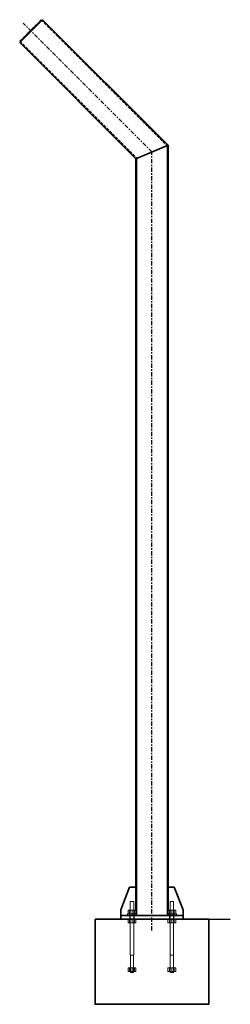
# Model space of a CAD drawing. Header units: millimetres. Extents: x 87190 to 157510, y -45248 to -22739.
# Tile 11 of 20: x 105340 to 106081, y -26382 to -22916. Entities that reach past the tile are written whole.
import ezdxf

# ---------------------------------------------------------------- set-up
doc = ezdxf.new("R2010")
doc.units = ezdxf.units.MM
doc.header["$LTSCALE"] = 5
for name, pattern in [('HIDDEN', [0.375, 0.25, -0.125]), ('XKITLINE00', [0]), ('XKITLINE02', [4, 2, -2]), ('XKITLINE03', [6, 3, -1, 1, -1])]:
    doc.linetypes.add(name, pattern=pattern)
for name, color, linetype, lineweight in [('C-PRI', 134, 'Continuous', 35), ('S-NUEVA', 3, 'Continuous', 35), ('S-PRI-OCU', 30, 'HIDDEN', 9)]:
    doc.layers.add(name, color=color, linetype=linetype, lineweight=lineweight)

msp = doc.modelspace()

# ---------------------------------------------------------------- linework, layer by layer
at = {"color": 134, "linetype": 'XKITLINE03'}
for p, q in [((105805.6, -23381.6), (105352.3, -22928.3)), ((105805.6, -26121.6), (105805.6, -23381.6))]:
    msp.add_line(p, q, dxfattribs=at)
at = {"color": 135, "linetype": 'XKITLINE00'}
msp.add_line((105955.6, -26081.6), (105655.6, -26081.6), dxfattribs=at)
at = {"color": 8, "linetype": 'XKITLINE02'}
for p, q in [((105728.5, -26081.6), (105728.5, -26069.6)), ((105728.5, -26081.6), (105728.5, -26069.6)), ((105742.8, -26081.6), (105742.8, -26069.6)), ((105742.8, -26081.6), (105742.8, -26069.6)), ((105868.5, -26081.6), (105868.5, -26069.6)), ((105868.5, -26081.6), (105868.5, -26069.6)), ((105882.8, -26081.6), (105882.8, -26069.6)), ((105882.8, -26081.6), (105882.8, -26069.6))]:
    msp.add_line(p, q, dxfattribs=at)
at = {"color": 75, "linetype": 'XKITLINE00'}
msp.add_line((105825.6, -26081.6), (106081.4, -26081.6), dxfattribs=at)
at = {"color": 75}
msp.add_point((105628.8, -23204.8), dxfattribs=at)
at = {"layer": 'C-PRI'}
msp.add_lwpolyline([(105605.6, -26081.6), (106005.6, -26081.6), (106005.6, -26381.6), (105605.6, -26381.6), (105605.6, -26081.6)], dxfattribs=at)
at = {"layer": 'S-NUEVA', "linetype": 'XKITLINE00'}
for p, q in [((105419, -22918.1), (105356.8, -22980.3)), ((105378.4, -22954.4), (105405, -22927.9)), ((105405, -22927.9), (105416, -22916.9)), ((105407.1, -22930), (105405, -22927.9)), ((105418.1, -22919), (105416, -22916.9)), ((105419, -22918.1), (105421, -22916.1)), ((105421, -22916.1), (105862.8, -23357.9)), ((105351.9, -22981), (105378.4, -22954.4)), ((105356.8, -22980.3), (105340.1, -22997)), ((105340.1, -22997), (105748.5, -23405.3)), ((105340.9, -22992), (105351.9, -22981)), ((105343, -22994.1), (105340.9, -22992)), ((105354, -22983.1), (105351.9, -22981)), ((105862.8, -23357.9), (105748.5, -23405.3)), ((105862.7, -23357.9), (105862.8, -26050.6)), ((105748.4, -23405.3), (105748.5, -26050.6)), ((105748.5, -23405.8), (105748.5, -23405.3)), ((105695.6, -26049.6), (105727.1, -25969.6)), ((105727.1, -25969.6), (105748.5, -25969.6)), ((105748.5, -25969.6), (105748.5, -26050.6)), ((105884.1, -25969.6), (105862.8, -25969.6)), ((105862.8, -25969.6), (105862.8, -26050.6)), ((105884.1, -25969.6), (105915.6, -26049.6)), ((105695.6, -26069.6), (105695.6, -26049.6)), ((105915.6, -26069.6), (105915.6, -26049.6)), ((105695.6, -26069.6), (105695.6, -26069.6)), ((105748.5, -26069.6), (105695.6, -26069.6)), ((105695.6, -26069.6), (105695.6, -26081.6)), ((105695.6, -26069.6), (105915.6, -26069.6)), ((105915.6, -26081.6), (105915.6, -26069.6))]:
    msp.add_line(p, q, dxfattribs=at)
at = {"layer": 'S-PRI-OCU'}
for p, q in [((105411, -22926.2), (105342.1, -22995)), ((105404.3, -22932.8), (105347.9, -22989.2)), ((105405, -22927.9), (105378.4, -22954.4)), ((105380.6, -22956.6), (105407.1, -22930)), ((105407.1, -22930), (105380.6, -22956.6)), ((105404.3, -22932.8), (105418.1, -22919)), ((105416, -22916.9), (105405, -22927.9)), ((105407.1, -22930), (105405, -22927.9)), ((105407.1, -22930), (105418.1, -22919)), ((105418.1, -22919), (105407.1, -22930)), ((105419, -22918.1), (105413.3, -22923.9)), ((105416.3, -22920.8), (105413.3, -22923.9)), ((105418.1, -22919), (105416.3, -22920.8)), ((105418.1, -22919), (105622.9, -23123.7)), ((105418.1, -22919), (105858.8, -23359.6)), ((105421, -22916.1), (105419, -22918.1)), ((105378.4, -22954.4), (105351.9, -22981)), ((105354, -22983.1), (105380.6, -22956.6)), ((105380.6, -22956.6), (105354, -22983.1)), ((105340.1, -22997), (105342.1, -22995)), ((105340.9, -22992), (105351.9, -22981)), ((105354, -22983.1), (105343, -22994.1)), ((105343, -22994.1), (105354, -22983.1)), ((105354, -22983.1), (105343, -22994.1)), ((105343, -22994.1), (105344.8, -22992.3)), ((105343, -22994.1), (105752.5, -23403.6)), ((105354, -22983.1), (105351.9, -22981)), ((105858.7, -23359.6), (105858.8, -26069.6)), ((105752.4, -23403.6), (105752.5, -26069.6)), ((105729.3, -26019.6), (105729.3, -26050.6)), ((105729.3, -26019.6), (105742, -26019.6)), ((105729.3, -26019.6), (105729.3, -26208.8)), ((105729.3, -26019.6), (105742, -26019.6)), ((105742, -26019.6), (105742, -26050.6)), ((105742, -26019.6), (105742, -26208.8)), ((105869.3, -26019.6), (105869.3, -26208.8)), ((105869.3, -26019.6), (105882, -26019.6)), ((105869.3, -26019.6), (105869.3, -26050.6)), ((105869.3, -26019.6), (105882, -26019.6)), ((105882, -26019.6), (105882, -26208.8)), ((105882, -26019.6), (105882, -26050.6)), ((105721.9, -26050.6), (105749.4, -26050.6)), ((105721.9, -26050.6), (105721.9, -26063.3)), ((105749.4, -26050.6), (105721.9, -26050.6)), ((105721.9, -26050.6), (105749.4, -26050.6)), ((105749.4, -26050.6), (105721.9, -26050.6)), ((105721.9, -26050.6), (105721.9, -26063.3)), ((105726.9, -26050.6), (105726.9, -26063.3)), ((105726.9, -26050.6), (105726.9, -26063.3)), ((105729.3, -26050.6), (105729.3, -26208.8)), ((105735.6, -26050.6), (105735.6, -26063.3)), ((105735.6, -26050.6), (105735.6, -26050.6)), ((105735.6, -26050.6), (105735.6, -26063.3)), ((105742, -26050.6), (105742, -26208.8)), ((105744.4, -26050.6), (105744.4, -26063.3)), ((105744.4, -26050.6), (105744.4, -26063.3)), ((105748.5, -26050.6), (105748.5, -26069.6)), ((105748.5, -26050.6), (105748.5, -26069.6)), ((105749.4, -26063.3), (105749.4, -26050.6)), ((105749.4, -26063.3), (105749.4, -26050.6)), ((105861.9, -26050.6), (105889.4, -26050.6)), ((105889.4, -26050.6), (105861.9, -26050.6)), ((105861.9, -26050.6), (105861.9, -26063.3)), ((105861.9, -26050.6), (105889.4, -26050.6)), ((105861.9, -26050.6), (105861.9, -26063.3)), ((105889.4, -26050.6), (105861.9, -26050.6)), ((105862.8, -26063.3), (105862.8, -26050.6)), ((105862.8, -26050.6), (105862.8, -26069.6)), ((105866.9, -26050.6), (105866.9, -26063.3)), ((105866.9, -26050.6), (105866.9, -26063.3)), ((105869.3, -26050.6), (105869.3, -26208.8)), ((105875.6, -26050.6), (105875.6, -26063.3)), ((105875.6, -26050.6), (105875.6, -26063.3)), ((105875.6, -26050.6), (105875.6, -26050.6)), ((105882, -26050.6), (105882, -26208.8)), ((105884.4, -26050.6), (105884.4, -26063.3)), ((105884.4, -26050.6), (105884.4, -26063.3)), ((105889.4, -26063.3), (105889.4, -26050.6)), ((105889.4, -26063.3), (105889.4, -26050.6)), ((105915.6, -26069.6), (105695.6, -26069.6)), ((105695.6, -26081.6), (105915.6, -26081.6)), ((105915.6, -26081.6), (105695.6, -26081.6)), ((105719.4, -26069.6), (105719.4, -26063.3)), ((105719.4, -26063.3), (105751.9, -26063.3)), ((105719.4, -26063.3), (105728.4, -26063.3)), ((105751.9, -26063.3), (105719.4, -26063.3)), ((105719.4, -26069.6), (105719.4, -26063.3)), ((105722.6, -26063.3), (105719.4, -26063.3)), ((105719.4, -26069.6), (105751.9, -26069.6)), ((105751.9, -26069.6), (105719.4, -26069.6)), ((105721.9, -26063.3), (105749.4, -26063.3)), ((105721.9, -26063.3), (105722.6, -26063.3)), ((105721.9, -26063.3), (105749.4, -26063.3)), ((105749.4, -26063.3), (105721.9, -26063.3)), ((105721.9, -26081.6), (105749.4, -26081.6)), ((105749.4, -26081.6), (105721.9, -26081.6)), ((105721.9, -26094.3), (105721.9, -26081.6)), ((105721.9, -26081.6), (105749.4, -26081.6)), ((105749.4, -26081.6), (105721.9, -26081.6)), ((105721.9, -26081.6), (105721.9, -26094.3)), ((105749.4, -26094.3), (105721.9, -26094.3)), ((105721.9, -26094.3), (105749.4, -26094.3)), ((105721.9, -26094.3), (105749.4, -26094.3)), ((105749.4, -26094.3), (105721.9, -26094.3)), ((105726.9, -26063.3), (105727.8, -26063.3)), ((105727.8, -26063.3), (105726.9, -26063.3)), ((105726.9, -26063.3), (105727.8, -26063.3)), ((105726.9, -26063.3), (105727.8, -26063.3)), ((105726.9, -26081.6), (105726.9, -26094.3)), ((105726.9, -26081.6), (105726.9, -26094.3)), ((105726.9, -26094.3), (105727.8, -26094.3)), ((105727.8, -26094.3), (105726.9, -26094.3)), ((105726.9, -26094.3), (105727.8, -26094.3)), ((105726.9, -26094.3), (105727.8, -26094.3)), ((105727.3, -26063.3), (105727.3, -26069.6)), ((105727.3, -26063.3), (105727.3, -26069.6)), ((105727.3, -26069.6), (105728.1, -26069.6)), ((105728.1, -26069.6), (105727.3, -26069.6)), ((105727.3, -26069.6), (105728.1, -26069.6)), ((105727.3, -26069.6), (105728.1, -26069.6)), ((105731.1, -26063.3), (105728.4, -26063.3)), ((105742.9, -26063.3), (105728.4, -26063.3)), ((105742.9, -26069.6), (105728.4, -26069.6)), ((105742.9, -26069.6), (105728.4, -26069.6)), ((105735.6, -26063.3), (105735.6, -26069.6)), ((105735.6, -26063.3), (105735.6, -26063.3)), ((105735.6, -26063.3), (105742, -26063.3)), ((105735.6, -26063.3), (105735.6, -26069.6)), ((105735.6, -26081.6), (105735.6, -26094.3)), ((105735.6, -26081.6), (105735.6, -26094.3)), ((105743.1, -26063.3), (105742.9, -26063.3)), ((105744, -26063.3), (105743.1, -26063.3)), ((105743.1, -26063.3), (105744, -26063.3)), ((105744, -26069.6), (105743.1, -26069.6)), ((105743.1, -26069.6), (105744, -26069.6)), ((105744, -26069.6), (105743.1, -26069.6)), ((105743.1, -26069.6), (105744, -26069.6)), ((105744.4, -26063.3), (105743.5, -26063.3)), ((105743.5, -26063.3), (105744.4, -26063.3)), ((105744.4, -26063.3), (105743.5, -26063.3)), ((105743.5, -26063.3), (105744.4, -26063.3)), ((105744.4, -26094.3), (105743.5, -26094.3)), ((105743.5, -26094.3), (105744.4, -26094.3)), ((105744.4, -26094.3), (105743.5, -26094.3)), ((105743.5, -26094.3), (105744.4, -26094.3)), ((105744, -26063.3), (105744, -26069.6)), ((105744, -26063.3), (105744, -26069.6)), ((105744.4, -26081.6), (105744.4, -26094.3)), ((105744.4, -26081.6), (105744.4, -26094.3)), ((105858.8, -26069.6), (105748.5, -26069.6)), ((105749.4, -26081.6), (105749.4, -26094.3)), ((105749.4, -26094.3), (105749.4, -26081.6)), ((105751.3, -26069.6), (105788, -26069.6)), ((105751.9, -26069.6), (105751.9, -26063.3)), ((105751.9, -26069.6), (105751.9, -26063.3)), ((105862.8, -26069.6), (105752.5, -26069.6)), ((105860, -26069.6), (105759.4, -26069.6)), ((105856.2, -26069.6), (105836.9, -26069.6)), ((105891.9, -26063.3), (105859.4, -26063.3)), ((105859.4, -26069.6), (105859.4, -26063.3)), ((105862.6, -26063.3), (105859.4, -26063.3)), ((105859.4, -26069.6), (105859.4, -26063.3)), ((105859.4, -26063.3), (105891.9, -26063.3)), ((105859.4, -26063.3), (105868.4, -26063.3)), ((105891.9, -26069.6), (105859.4, -26069.6)), ((105859.4, -26069.6), (105891.9, -26069.6)), ((105861.9, -26063.3), (105889.4, -26063.3)), ((105889.4, -26063.3), (105861.9, -26063.3)), ((105861.9, -26063.3), (105889.4, -26063.3)), ((105861.9, -26063.3), (105862.6, -26063.3)), ((105861.9, -26081.6), (105889.4, -26081.6)), ((105889.4, -26081.6), (105861.9, -26081.6)), ((105861.9, -26081.6), (105861.9, -26094.3)), ((105861.9, -26081.6), (105889.4, -26081.6)), ((105889.4, -26081.6), (105861.9, -26081.6)), ((105861.9, -26094.3), (105861.9, -26081.6)), ((105861.9, -26094.3), (105889.4, -26094.3)), ((105889.4, -26094.3), (105861.9, -26094.3)), ((105889.4, -26094.3), (105861.9, -26094.3)), ((105861.9, -26094.3), (105889.4, -26094.3)), ((105862.8, -26069.6), (105862.8, -26063.3)), ((105862.8, -26069.6), (105915.6, -26069.6)), ((105866.9, -26063.3), (105867.8, -26063.3)), ((105866.9, -26063.3), (105867.8, -26063.3)), ((105866.9, -26063.3), (105867.8, -26063.3)), ((105867.8, -26063.3), (105866.9, -26063.3)), ((105866.9, -26081.6), (105866.9, -26094.3)), ((105866.9, -26081.6), (105866.9, -26094.3)), ((105866.9, -26094.3), (105867.8, -26094.3)), ((105866.9, -26094.3), (105867.8, -26094.3)), ((105866.9, -26094.3), (105867.8, -26094.3)), ((105867.8, -26094.3), (105866.9, -26094.3)), ((105867.3, -26063.3), (105867.3, -26069.6)), ((105867.3, -26063.3), (105867.3, -26069.6)), ((105867.3, -26069.6), (105868.1, -26069.6)), ((105867.3, -26069.6), (105868.1, -26069.6)), ((105867.3, -26069.6), (105868.1, -26069.6)), ((105868.1, -26069.6), (105867.3, -26069.6)), ((105882.9, -26063.3), (105868.4, -26063.3)), ((105871.1, -26063.3), (105868.4, -26063.3)), ((105882.9, -26069.6), (105868.4, -26069.6)), ((105882.9, -26069.6), (105868.4, -26069.6)), ((105875.6, -26063.3), (105875.6, -26069.6)), ((105875.6, -26063.3), (105882, -26063.3)), ((105875.6, -26063.3), (105875.6, -26069.6)), ((105875.6, -26063.3), (105875.6, -26063.3)), ((105875.6, -26081.6), (105875.6, -26094.3)), ((105875.6, -26081.6), (105875.6, -26094.3)), ((105883.1, -26063.3), (105882.9, -26063.3)), ((105884, -26063.3), (105883.1, -26063.3)), ((105883.1, -26063.3), (105884, -26063.3)), ((105884, -26069.6), (105883.1, -26069.6)), ((105883.1, -26069.6), (105884, -26069.6)), ((105884, -26069.6), (105883.1, -26069.6)), ((105883.1, -26069.6), (105884, -26069.6)), ((105884.4, -26063.3), (105883.5, -26063.3)), ((105883.5, -26063.3), (105884.4, -26063.3)), ((105884.4, -26063.3), (105883.5, -26063.3)), ((105883.5, -26063.3), (105884.4, -26063.3)), ((105884.4, -26094.3), (105883.5, -26094.3)), ((105883.5, -26094.3), (105884.4, -26094.3)), ((105884.4, -26094.3), (105883.5, -26094.3)), ((105883.5, -26094.3), (105884.4, -26094.3)), ((105884, -26063.3), (105884, -26069.6)), ((105884, -26063.3), (105884, -26069.6)), ((105884.4, -26081.6), (105884.4, -26094.3)), ((105884.4, -26081.6), (105884.4, -26094.3)), ((105889.4, -26094.3), (105889.4, -26081.6)), ((105889.4, -26081.6), (105889.4, -26094.3)), ((105891.9, -26069.6), (105891.9, -26063.3)), ((105891.9, -26069.6), (105891.9, -26063.3)), ((105742, -26208.8), (105729.3, -26208.8)), ((105742, -26208.8), (105729.3, -26208.8)), ((105730.1, -26208.8), (105730.1, -26269.6)), ((105730.1, -26269.6), (105730.1, -26208.8)), ((105741.1, -26208.8), (105741.1, -26269.6)), ((105741.1, -26269.6), (105741.1, -26208.8)), ((105882, -26208.8), (105869.3, -26208.8)), ((105882, -26208.8), (105869.3, -26208.8)), ((105870.1, -26269.6), (105870.1, -26208.8)), ((105870.1, -26208.8), (105870.1, -26269.6)), ((105881.1, -26269.6), (105881.1, -26208.8)), ((105881.1, -26208.8), (105881.1, -26269.6)), ((105749.4, -26253.7), (105721.9, -26253.7)), ((105721.9, -26253.7), (105735.6, -26253.7)), ((105721.9, -26266.4), (105721.9, -26253.7)), ((105721.9, -26253.7), (105749.4, -26253.7)), ((105749.4, -26253.7), (105721.9, -26253.7)), ((105721.9, -26253.7), (105721.9, -26266.4)), ((105749.4, -26266.4), (105721.9, -26266.4)), ((105721.9, -26266.4), (105745.4, -26266.4)), ((105721.9, -26266.4), (105749.4, -26266.4)), ((105749.4, -26266.4), (105721.9, -26266.4)), ((105726.9, -26253.7), (105726.9, -26266.4)), ((105726.9, -26253.7), (105726.9, -26266.4)), ((105726.9, -26266.4), (105727.8, -26266.4)), ((105727.8, -26266.4), (105726.9, -26266.4)), ((105726.9, -26266.4), (105727.8, -26266.4)), ((105726.9, -26266.4), (105727.8, -26266.4)), ((105735.6, -26253.7), (105745.4, -26253.7)), ((105735.6, -26253.7), (105735.6, -26266.4)), ((105735.6, -26253.7), (105735.6, -26266.4)), ((105744.4, -26266.4), (105743.5, -26266.4)), ((105743.5, -26266.4), (105744.4, -26266.4)), ((105744.4, -26266.4), (105743.5, -26266.4)), ((105743.5, -26266.4), (105744.4, -26266.4)), ((105744.4, -26253.7), (105744.4, -26266.4)), ((105744.4, -26253.7), (105744.4, -26266.4)), ((105749.4, -26253.7), (105749.4, -26266.4)), ((105749.4, -26266.4), (105749.4, -26253.7)), ((105861.9, -26253.7), (105889.4, -26253.7)), ((105889.4, -26253.7), (105861.9, -26253.7)), ((105861.9, -26253.7), (105861.9, -26266.4)), ((105889.4, -26253.7), (105861.9, -26253.7)), ((105861.9, -26253.7), (105875.6, -26253.7)), ((105861.9, -26266.4), (105861.9, -26253.7)), ((105861.9, -26266.4), (105889.4, -26266.4)), ((105889.4, -26266.4), (105861.9, -26266.4)), ((105889.4, -26266.4), (105861.9, -26266.4)), ((105861.9, -26266.4), (105885.4, -26266.4)), ((105866.9, -26253.7), (105866.9, -26266.4)), ((105866.9, -26253.7), (105866.9, -26266.4)), ((105866.9, -26266.4), (105867.8, -26266.4)), ((105866.9, -26266.4), (105867.8, -26266.4)), ((105866.9, -26266.4), (105867.8, -26266.4)), ((105867.8, -26266.4), (105866.9, -26266.4)), ((105875.6, -26253.7), (105875.6, -26266.4)), ((105875.6, -26253.7), (105885.4, -26253.7)), ((105875.6, -26253.7), (105875.6, -26266.4)), ((105884.4, -26266.4), (105883.5, -26266.4)), ((105883.5, -26266.4), (105884.4, -26266.4)), ((105884.4, -26266.4), (105883.5, -26266.4)), ((105883.5, -26266.4), (105884.4, -26266.4)), ((105884.4, -26253.7), (105884.4, -26266.4)), ((105884.4, -26253.7), (105884.4, -26266.4)), ((105889.4, -26266.4), (105889.4, -26253.7)), ((105889.4, -26253.7), (105889.4, -26266.4)), ((105741.1, -26269.6), (105730.1, -26269.6)), ((105741.1, -26269.6), (105730.1, -26269.6)), ((105881.1, -26269.6), (105870.1, -26269.6)), ((105881.1, -26269.6), (105870.1, -26269.6))]:
    msp.add_line(p, q, dxfattribs=at)

doc.saveas('drawing.dxf')
